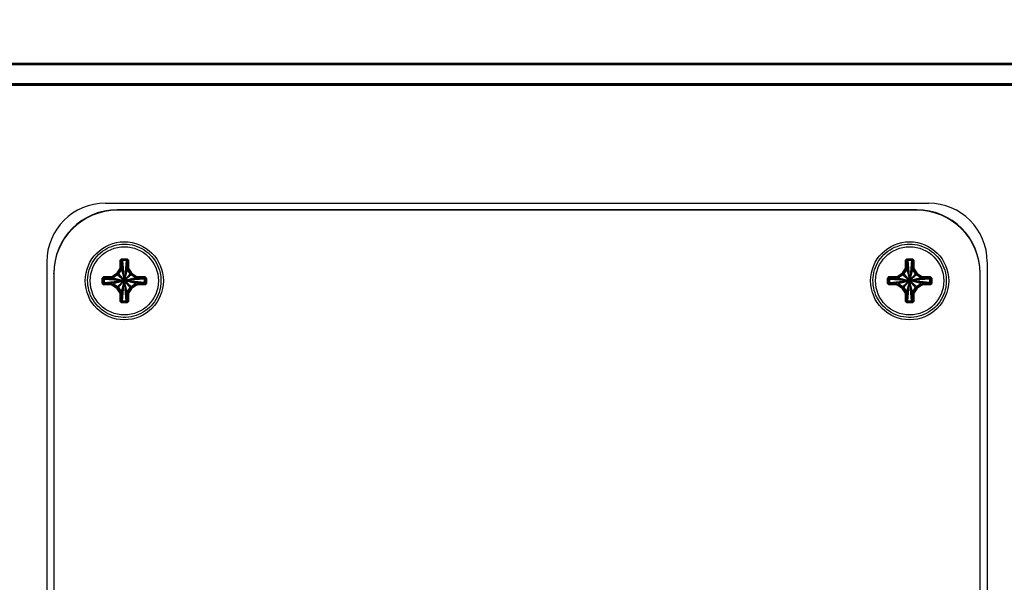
# Model space of a CAD drawing. Header units: inches. Extents: x 0.3 to 33.8, y 0.2 to 21.7.
# Tile 124 of 209: x 21.4 to 22.3, y 10.2 to 10.7. Entities that reach past the tile are written whole.
import ezdxf

# ---------------------------------------------------------------- set-up
doc = ezdxf.new("R2010")
doc.units = ezdxf.units.IN
doc.header["$MEASUREMENT"] = 0
doc.layers.add('BORDERS', color=7, linetype='Continuous')
doc.styles.add('SLDTEXTSTYLE0', font='TXT', dxfattribs={"width": 0.75})
doc.dimstyles.new('SLDDIMSTYLE0', dxfattribs={"dimtxt": 0.137795, "dimasz": 0.14, "dimexe": 0, "dimexo": 0.0625, "dimgap": 0.034449, "dimtad": 1, "dimdec": 3, "dimlfac": 5, "dimrnd": 1e-09, "dimzin": 12, "dimdsep": 46, "dimtxsty": 'SLDTEXTSTYLE0', "dimblk1": 'CLOSED', "dimblk2": 'CLOSED', "dimsah": 1, "dimcen": 0.09, "dimadec": 0, "dimazin": 3, "dimtfac": 1, "dimtdec": 3, "dimtofl": 0, "dimtmove": 0, "dimatfit": 3, "dimldrblk": 'CLOSED', "dimfxl": 0, "dimfrac": 2, "dimtolj": 1, "dimtzin": 12, "dimarcsym": 0})

# ---------------------------------------------------------------- blocks, each defined once
blk = doc.blocks.new('_Closed')
at = {"color": 0, "linetype": 'ByBlock', "lineweight": -2}
for p, q in [((-1, 0.166667), (0, 0)), ((-1, 0.166667), (-1, -0.166667)), ((0, 0), (-1, -0.166667)), ((0, 0), (-1, 0))]:
    blk.add_line(p, q, dxfattribs=at)
blk = doc.blocks.new('_D_14')
at = {"layer": 'BORDERS'}
for p, q in [((24.14414, 12.30188), (24.10215, 12.30188)), ((24.10215, 12.30188), (24.10215, 12.08313)), ((24.5514, 12.30188), (24.59338, 12.30188)), ((24.59338, 12.30188), (24.59338, 12.08313)), ((24.10215, 12.08313), (24.14414, 12.08313)), ((24.59338, 12.08313), (24.5514, 12.08313)), ((18.46353, 9.64151), (18.46353, 11.91633)), ((27.31498, 9.55759), (27.31498, 11.91633)), ((18.46353, 11.87696), (27.31498, 11.87696))]:
    blk.add_line(p, q, dxfattribs=at)
at = {"layer": 'BORDERS', "xscale": 0.14, "yscale": 0.14}
for p, rotation in [((18.46353, 11.87696, -0.1545), 180), ((27.31498, 11.87696, -0.1545), 360)]:
    blk.add_blockref('_Closed', p, dxfattribs=dict(at, rotation=rotation))
at = {"layer": 'BORDERS', "char_height": 0.137795, "attachment_point": 1, "style": 'SLDTEXTSTYLE0'}
for s, insert in [('1124', (24.14414, 12.26076)), ('44.257', (24.06777, 12.05459))]:
    blk.add_mtext(s, dxfattribs=dict(at, insert=insert))

msp = doc.modelspace()

# ---------------------------------------------------------------- linework, layer by layer
at = {"color": 7, "linetype": 'Continuous', "lineweight": 25}
for p, q in [((18.73353, 10.64898), (22.55853, 10.64898)), ((18.88353, 10.64761), (22.40853, 10.64761)), ((22.40753, 10.6476), (18.88453, 10.6476)), ((22.55853, 10.62977), (18.73353, 10.62977)), ((22.40853, 10.63114), (18.88353, 10.63114)), ((22.40753, 10.63115), (18.88453, 10.63115)), ((21.50853, 10.52977), (22.20853, 10.52977)), ((21.51853, 10.52374), (21.51853, 10.52419)), ((22.19853, 10.52419), (21.51853, 10.52419)), ((22.19853, 10.52374), (21.51853, 10.52374)), ((22.19853, 10.52374), (22.19853, 10.52419)), ((21.45853, 10.47977), (21.45853, 9.7798)), ((21.52217, 10.48248), (21.52098, 10.48129)), ((21.52098, 10.47521), (21.52098, 10.48129)), ((21.52157, 10.48129), (21.52217, 10.48189)), ((21.52157, 10.48129), (21.52157, 10.47521)), ((21.52249, 10.48047), (21.52157, 10.48129)), ((21.52217, 10.48248), (21.52688, 10.48248)), ((21.52217, 10.48189), (21.52217, 10.48248)), ((21.52688, 10.48189), (21.52217, 10.48189)), ((21.52217, 10.48189), (21.52309, 10.48107)), ((21.52309, 10.48107), (21.52249, 10.48047)), ((21.52249, 10.48047), (21.52249, 10.47503)), ((21.52249, 10.48047), (21.52447, 10.46439)), ((21.52597, 10.48107), (21.52309, 10.48107)), ((21.52309, 10.48107), (21.52449, 10.46439)), ((21.52597, 10.48107), (21.52456, 10.46439)), ((21.52656, 10.48047), (21.52458, 10.46439)), ((21.52597, 10.48107), (21.52688, 10.48189)), ((21.52656, 10.48047), (21.52597, 10.48107)), ((21.52748, 10.48129), (21.52656, 10.48047)), ((21.52656, 10.47503), (21.52656, 10.48047)), ((21.52808, 10.48129), (21.52688, 10.48248)), ((21.52688, 10.48248), (21.52688, 10.48189)), ((21.52688, 10.48189), (21.52748, 10.48129)), ((21.52748, 10.47521), (21.52748, 10.48129)), ((21.52808, 10.48129), (21.52808, 10.47521)), ((22.19017, 10.48248), (22.18898, 10.48129)), ((22.18898, 10.47521), (22.18898, 10.48129)), ((22.18957, 10.48129), (22.19017, 10.48189)), ((22.18957, 10.48129), (22.18957, 10.47521)), ((22.19049, 10.48047), (22.18957, 10.48129)), ((22.19017, 10.48248), (22.19488, 10.48248)), ((22.19017, 10.48189), (22.19017, 10.48248)), ((22.19488, 10.48189), (22.19017, 10.48189)), ((22.19017, 10.48189), (22.19109, 10.48107)), ((22.19109, 10.48107), (22.19049, 10.48047)), ((22.19049, 10.48047), (22.19049, 10.47503)), ((22.19049, 10.48047), (22.19247, 10.46439)), ((22.19397, 10.48107), (22.19109, 10.48107)), ((22.19109, 10.48107), (22.19249, 10.46439)), ((22.19397, 10.48107), (22.19256, 10.46439)), ((22.19456, 10.48047), (22.19258, 10.46439)), ((22.19397, 10.48107), (22.19488, 10.48189)), ((22.19456, 10.48047), (22.19397, 10.48107)), ((22.19548, 10.48129), (22.19456, 10.48047)), ((22.19456, 10.47503), (22.19456, 10.48047)), ((22.19608, 10.48129), (22.19488, 10.48248)), ((22.19488, 10.48248), (22.19488, 10.48189)), ((22.19488, 10.48189), (22.19548, 10.48129)), ((22.19548, 10.47521), (22.19548, 10.48129)), ((22.19608, 10.48129), (22.19608, 10.47521)), ((22.25853, 10.47977), (22.25853, 9.7798)), ((21.46453, 10.46974), (21.46453, 10.4702)), ((21.46453, 10.46974), (21.46453, 9.78977)), ((21.51436, 10.46767), (21.51771, 10.46985)), ((21.51803, 10.46936), (21.51469, 10.46717)), ((21.5187, 10.46879), (21.51803, 10.46936)), ((21.5184, 10.47055), (21.52059, 10.4739)), ((21.52109, 10.47358), (21.5189, 10.47023)), ((21.5189, 10.47023), (21.51957, 10.46966)), ((21.522, 10.4734), (21.51957, 10.46966)), ((21.51957, 10.46966), (21.52423, 10.46428)), ((21.522, 10.4734), (21.52109, 10.47358)), ((21.52157, 10.47521), (21.52249, 10.47503)), ((21.522, 10.4734), (21.52441, 10.46437)), ((21.52249, 10.47503), (21.52445, 10.46438)), ((21.52656, 10.47503), (21.52461, 10.46438)), ((21.52705, 10.4734), (21.52464, 10.46437)), ((21.52949, 10.46966), (21.52482, 10.46428)), ((21.52656, 10.47503), (21.52748, 10.47521)), ((21.52796, 10.47358), (21.52705, 10.4734)), ((21.52949, 10.46966), (21.52705, 10.4734)), ((21.53015, 10.47023), (21.52796, 10.47358)), ((21.52846, 10.4739), (21.53065, 10.47055)), ((21.52949, 10.46966), (21.53015, 10.47023)), ((21.53102, 10.46936), (21.53036, 10.46879)), ((21.53437, 10.46717), (21.53102, 10.46936)), ((21.53135, 10.46985), (21.53469, 10.46767)), ((22.18236, 10.46767), (22.18571, 10.46985)), ((22.18603, 10.46936), (22.18269, 10.46717)), ((22.1867, 10.46879), (22.18603, 10.46936)), ((22.1864, 10.47055), (22.18859, 10.4739)), ((22.18909, 10.47358), (22.1869, 10.47023)), ((22.1869, 10.47023), (22.18757, 10.46966)), ((22.19, 10.4734), (22.18757, 10.46966)), ((22.18757, 10.46966), (22.19223, 10.46428)), ((22.19, 10.4734), (22.18909, 10.47358)), ((22.18957, 10.47521), (22.19049, 10.47503)), ((22.19, 10.4734), (22.19241, 10.46437)), ((22.19049, 10.47503), (22.19245, 10.46438)), ((22.19456, 10.47503), (22.19261, 10.46438)), ((22.19505, 10.4734), (22.19264, 10.46437)), ((22.19749, 10.46966), (22.19282, 10.46428)), ((22.19456, 10.47503), (22.19548, 10.47521)), ((22.19596, 10.47358), (22.19505, 10.4734)), ((22.19749, 10.46966), (22.19505, 10.4734)), ((22.19815, 10.47023), (22.19596, 10.47358)), ((22.19646, 10.4739), (22.19865, 10.47055)), ((22.19749, 10.46966), (22.19815, 10.47023)), ((22.19902, 10.46936), (22.19836, 10.46879)), ((22.20237, 10.46717), (22.19902, 10.46936)), ((22.19935, 10.46985), (22.20269, 10.46767)), ((22.25253, 10.46974), (22.25253, 10.4702)), ((22.25253, 9.78977), (22.25253, 10.46974)), ((21.50697, 10.46728), (21.50578, 10.46609)), ((21.50578, 10.46138), (21.50578, 10.46609)), ((21.50578, 10.46138), (21.50697, 10.46018)), ((21.50637, 10.46609), (21.50697, 10.46669)), ((21.50637, 10.46609), (21.50637, 10.46138)), ((21.50729, 10.46527), (21.50637, 10.46609)), ((21.50637, 10.46138), (21.50729, 10.46239)), ((21.50697, 10.46079), (21.50637, 10.46138)), ((21.50697, 10.46728), (21.51305, 10.46728)), ((21.50697, 10.46669), (21.50697, 10.46728)), ((21.51305, 10.46669), (21.50697, 10.46669)), ((21.50697, 10.46669), (21.50789, 10.46587)), ((21.50789, 10.4618), (21.50697, 10.46079)), ((21.50697, 10.46079), (21.50697, 10.46018)), ((21.50697, 10.46079), (21.51305, 10.46079)), ((21.50789, 10.46587), (21.50729, 10.46527)), ((21.50729, 10.46527), (21.50729, 10.46239)), ((21.50729, 10.46527), (21.52407, 10.46397)), ((21.50729, 10.46239), (21.52407, 10.4639)), ((21.50729, 10.46239), (21.50789, 10.4618)), ((21.51332, 10.46587), (21.50789, 10.46587)), ((21.50789, 10.46587), (21.52408, 10.46399)), ((21.50789, 10.4618), (21.52408, 10.46388)), ((21.50789, 10.4618), (21.51332, 10.4618)), ((21.51305, 10.46669), (21.51305, 10.46728)), ((21.51332, 10.46587), (21.51305, 10.46669)), ((21.51305, 10.46079), (21.51332, 10.4618)), ((21.51305, 10.46079), (21.51305, 10.46018)), ((21.51332, 10.46587), (21.52408, 10.46401)), ((21.51332, 10.4618), (21.52408, 10.46385)), ((21.51469, 10.46717), (21.51496, 10.46636)), ((21.51496, 10.46131), (21.51469, 10.4603)), ((21.5187, 10.46879), (21.51496, 10.46636)), ((21.51496, 10.46636), (21.52409, 10.46405)), ((21.51496, 10.46131), (21.52409, 10.46382)), ((21.51496, 10.46131), (21.5187, 10.45887)), ((21.5187, 10.46879), (21.52418, 10.46423)), ((21.5187, 10.45887), (21.52418, 10.46364)), ((21.51957, 10.458), (21.52423, 10.46359)), ((21.522, 10.45426), (21.52441, 10.46349)), ((21.52445, 10.46349), (21.52249, 10.45263)), ((21.52249, 10.44719), (21.52447, 10.46348)), ((21.52309, 10.4466), (21.52449, 10.46348)), ((21.52597, 10.4466), (21.52456, 10.46348)), ((21.52656, 10.44719), (21.52458, 10.46348)), ((21.52656, 10.45263), (21.52461, 10.46349)), ((21.52705, 10.45426), (21.52464, 10.46349)), ((21.52949, 10.458), (21.52482, 10.46359)), ((21.53036, 10.46879), (21.52487, 10.46423)), ((21.53036, 10.45887), (21.52487, 10.46364)), ((21.5341, 10.46636), (21.52497, 10.46405)), ((21.53573, 10.46587), (21.52497, 10.46401)), ((21.53573, 10.4618), (21.52497, 10.46385)), ((21.5341, 10.46131), (21.52497, 10.46382)), ((21.54117, 10.46587), (21.52498, 10.46399)), ((21.54176, 10.46527), (21.52498, 10.46397)), ((21.54176, 10.46239), (21.52498, 10.4639)), ((21.54117, 10.4618), (21.52498, 10.46388)), ((21.5341, 10.46636), (21.53036, 10.46879)), ((21.53036, 10.45887), (21.5341, 10.46131)), ((21.5341, 10.46636), (21.53437, 10.46717)), ((21.53437, 10.4603), (21.5341, 10.46131)), ((21.536, 10.46669), (21.53573, 10.46587)), ((21.54117, 10.46587), (21.53573, 10.46587)), ((21.53573, 10.4618), (21.536, 10.46079)), ((21.53573, 10.4618), (21.54117, 10.4618)), ((21.536, 10.46728), (21.54208, 10.46728)), ((21.536, 10.46728), (21.536, 10.46669)), ((21.54208, 10.46669), (21.536, 10.46669)), ((21.536, 10.46018), (21.536, 10.46079)), ((21.536, 10.46079), (21.54208, 10.46079)), ((21.54117, 10.46587), (21.54208, 10.46669)), ((21.54176, 10.46527), (21.54117, 10.46587)), ((21.54117, 10.4618), (21.54176, 10.46239)), ((21.54208, 10.46079), (21.54117, 10.4618)), ((21.54268, 10.46609), (21.54176, 10.46527)), ((21.54176, 10.46239), (21.54176, 10.46527)), ((21.54176, 10.46239), (21.54268, 10.46138)), ((21.54328, 10.46609), (21.54208, 10.46728)), ((21.54208, 10.46728), (21.54208, 10.46669)), ((21.54208, 10.46669), (21.54268, 10.46609)), ((21.54208, 10.46018), (21.54328, 10.46138)), ((21.54268, 10.46138), (21.54208, 10.46079)), ((21.54208, 10.46018), (21.54208, 10.46079)), ((21.54268, 10.46138), (21.54268, 10.46609)), ((21.54328, 10.46609), (21.54328, 10.46138)), ((22.17497, 10.46728), (22.17378, 10.46609)), ((22.17378, 10.46138), (22.17378, 10.46609)), ((22.17378, 10.46138), (22.17497, 10.46018)), ((22.17437, 10.46609), (22.17497, 10.46669)), ((22.17437, 10.46609), (22.17437, 10.46138)), ((22.17529, 10.46527), (22.17437, 10.46609)), ((22.17437, 10.46138), (22.17529, 10.46239)), ((22.17497, 10.46079), (22.17437, 10.46138)), ((22.17497, 10.46728), (22.18105, 10.46728)), ((22.17497, 10.46669), (22.17497, 10.46728)), ((22.18105, 10.46669), (22.17497, 10.46669)), ((22.17497, 10.46669), (22.17589, 10.46587)), ((22.17589, 10.4618), (22.17497, 10.46079)), ((22.17497, 10.46079), (22.17497, 10.46018)), ((22.17497, 10.46079), (22.18105, 10.46079)), ((22.17589, 10.46587), (22.17529, 10.46527)), ((22.17529, 10.46527), (22.17529, 10.46239)), ((22.17529, 10.46527), (22.19207, 10.46397)), ((22.17529, 10.46239), (22.19207, 10.4639)), ((22.17529, 10.46239), (22.17589, 10.4618)), ((22.18132, 10.46587), (22.17589, 10.46587)), ((22.17589, 10.46587), (22.19208, 10.46399)), ((22.17589, 10.4618), (22.19208, 10.46388)), ((22.17589, 10.4618), (22.18132, 10.4618)), ((22.18105, 10.46669), (22.18105, 10.46728)), ((22.18132, 10.46587), (22.18105, 10.46669)), ((22.18105, 10.46079), (22.18132, 10.4618)), ((22.18105, 10.46079), (22.18105, 10.46018)), ((22.18132, 10.46587), (22.19208, 10.46401)), ((22.18132, 10.4618), (22.19208, 10.46385)), ((22.18269, 10.46717), (22.18296, 10.46636)), ((22.18296, 10.46131), (22.18269, 10.4603)), ((22.1867, 10.46879), (22.18296, 10.46636)), ((22.18296, 10.46636), (22.19209, 10.46405)), ((22.18296, 10.46131), (22.19209, 10.46382)), ((22.18296, 10.46131), (22.1867, 10.45887)), ((22.1867, 10.46879), (22.19218, 10.46423)), ((22.1867, 10.45887), (22.19218, 10.46364)), ((22.18757, 10.458), (22.19223, 10.46359)), ((22.19, 10.45426), (22.19241, 10.46349)), ((22.19245, 10.46349), (22.19049, 10.45263)), ((22.19049, 10.44719), (22.19247, 10.46348)), ((22.19109, 10.4466), (22.19249, 10.46348)), ((22.19397, 10.4466), (22.19256, 10.46348)), ((22.19456, 10.44719), (22.19258, 10.46348)), ((22.19456, 10.45263), (22.19261, 10.46349)), ((22.19505, 10.45426), (22.19264, 10.46349)), ((22.19749, 10.458), (22.19282, 10.46359)), ((22.19836, 10.46879), (22.19287, 10.46423)), ((22.19836, 10.45887), (22.19287, 10.46364)), ((22.2021, 10.46636), (22.19297, 10.46405)), ((22.20373, 10.46587), (22.19297, 10.46401)), ((22.20373, 10.4618), (22.19297, 10.46385)), ((22.2021, 10.46131), (22.19297, 10.46382)), ((22.20917, 10.46587), (22.19298, 10.46399)), ((22.20976, 10.46527), (22.19298, 10.46397)), ((22.20976, 10.46239), (22.19298, 10.4639)), ((22.20917, 10.4618), (22.19298, 10.46388)), ((22.2021, 10.46636), (22.19836, 10.46879)), ((22.19836, 10.45887), (22.2021, 10.46131)), ((22.2021, 10.46636), (22.20237, 10.46717)), ((22.20237, 10.4603), (22.2021, 10.46131)), ((22.204, 10.46669), (22.20373, 10.46587)), ((22.20917, 10.46587), (22.20373, 10.46587)), ((22.20373, 10.4618), (22.204, 10.46079)), ((22.20373, 10.4618), (22.20917, 10.4618)), ((22.204, 10.46728), (22.21008, 10.46728)), ((22.204, 10.46728), (22.204, 10.46669)), ((22.21008, 10.46669), (22.204, 10.46669)), ((22.204, 10.46018), (22.204, 10.46079)), ((22.204, 10.46079), (22.21008, 10.46079)), ((22.20917, 10.46587), (22.21008, 10.46669)), ((22.20976, 10.46527), (22.20917, 10.46587)), ((22.20917, 10.4618), (22.20976, 10.46239)), ((22.21008, 10.46079), (22.20917, 10.4618)), ((22.21068, 10.46609), (22.20976, 10.46527)), ((22.20976, 10.46239), (22.20976, 10.46527)), ((22.20976, 10.46239), (22.21068, 10.46138)), ((22.21128, 10.46609), (22.21008, 10.46728)), ((22.21008, 10.46728), (22.21008, 10.46669)), ((22.21008, 10.46669), (22.21068, 10.46609)), ((22.21008, 10.46018), (22.21128, 10.46138)), ((22.21068, 10.46138), (22.21008, 10.46079)), ((22.21008, 10.46018), (22.21008, 10.46079)), ((22.21068, 10.46138), (22.21068, 10.46609)), ((22.21128, 10.46609), (22.21128, 10.46138)), ((21.51305, 10.46018), (21.50697, 10.46018)), ((21.51771, 10.45761), (21.51436, 10.45979)), ((21.51469, 10.4603), (21.51803, 10.45812)), ((21.51803, 10.45812), (21.5187, 10.45887)), ((21.52059, 10.45356), (21.5184, 10.45691)), ((21.51957, 10.458), (21.5189, 10.45725)), ((21.5189, 10.45725), (21.52109, 10.4539)), ((21.51957, 10.458), (21.522, 10.45426)), ((21.52098, 10.44618), (21.52098, 10.45226)), ((21.52109, 10.4539), (21.522, 10.45426)), ((21.52249, 10.45263), (21.52157, 10.45226)), ((21.52157, 10.45226), (21.52157, 10.44618)), ((21.52249, 10.45263), (21.52249, 10.44719)), ((21.52748, 10.45226), (21.52656, 10.45263)), ((21.52656, 10.44719), (21.52656, 10.45263)), ((21.52705, 10.45426), (21.52949, 10.458)), ((21.52705, 10.45426), (21.52796, 10.4539)), ((21.52748, 10.44618), (21.52748, 10.45226)), ((21.52796, 10.4539), (21.53015, 10.45725)), ((21.52808, 10.45226), (21.52808, 10.44618)), ((21.53065, 10.45691), (21.52846, 10.45356)), ((21.53015, 10.45725), (21.52949, 10.458)), ((21.53036, 10.45887), (21.53102, 10.45812)), ((21.53102, 10.45812), (21.53437, 10.4603)), ((21.53469, 10.45979), (21.53135, 10.45761)), ((21.54208, 10.46018), (21.536, 10.46018)), ((22.18105, 10.46018), (22.17497, 10.46018)), ((22.18571, 10.45761), (22.18236, 10.45979)), ((22.18269, 10.4603), (22.18603, 10.45812)), ((22.18603, 10.45812), (22.1867, 10.45887)), ((22.18859, 10.45356), (22.1864, 10.45691)), ((22.18757, 10.458), (22.1869, 10.45725)), ((22.1869, 10.45725), (22.18909, 10.4539)), ((22.18757, 10.458), (22.19, 10.45426)), ((22.18898, 10.44618), (22.18898, 10.45226)), ((22.18909, 10.4539), (22.19, 10.45426)), ((22.19049, 10.45263), (22.18957, 10.45226)), ((22.18957, 10.45226), (22.18957, 10.44618)), ((22.19049, 10.45263), (22.19049, 10.44719)), ((22.19548, 10.45226), (22.19456, 10.45263)), ((22.19456, 10.44719), (22.19456, 10.45263)), ((22.19505, 10.45426), (22.19749, 10.458)), ((22.19505, 10.45426), (22.19596, 10.4539)), ((22.19548, 10.44618), (22.19548, 10.45226)), ((22.19596, 10.4539), (22.19815, 10.45725)), ((22.19608, 10.45226), (22.19608, 10.44618)), ((22.19865, 10.45691), (22.19646, 10.45356)), ((22.19815, 10.45725), (22.19749, 10.458)), ((22.19836, 10.45887), (22.19902, 10.45812)), ((22.19902, 10.45812), (22.20237, 10.4603)), ((22.20269, 10.45979), (22.19935, 10.45761)), ((22.21008, 10.46018), (22.204, 10.46018)), ((21.52098, 10.44618), (21.52217, 10.44498)), ((21.52157, 10.44618), (21.52249, 10.44719)), ((21.52217, 10.44559), (21.52157, 10.44618)), ((21.52309, 10.4466), (21.52217, 10.44559)), ((21.52217, 10.44559), (21.52217, 10.44498)), ((21.52217, 10.44559), (21.52688, 10.44559)), ((21.52688, 10.44498), (21.52217, 10.44498)), ((21.52249, 10.44719), (21.52309, 10.4466)), ((21.52309, 10.4466), (21.52597, 10.4466)), ((21.52597, 10.4466), (21.52656, 10.44719)), ((21.52688, 10.44559), (21.52597, 10.4466)), ((21.52656, 10.44719), (21.52748, 10.44618)), ((21.52688, 10.44498), (21.52808, 10.44618)), ((21.52748, 10.44618), (21.52688, 10.44559)), ((21.52688, 10.44498), (21.52688, 10.44559)), ((22.18898, 10.44618), (22.19017, 10.44498)), ((22.18957, 10.44618), (22.19049, 10.44719)), ((22.19017, 10.44559), (22.18957, 10.44618)), ((22.19109, 10.4466), (22.19017, 10.44559)), ((22.19017, 10.44559), (22.19017, 10.44498)), ((22.19017, 10.44559), (22.19488, 10.44559)), ((22.19488, 10.44498), (22.19017, 10.44498)), ((22.19049, 10.44719), (22.19109, 10.4466)), ((22.19109, 10.4466), (22.19397, 10.4466)), ((22.19397, 10.4466), (22.19456, 10.44719)), ((22.19488, 10.44559), (22.19397, 10.4466)), ((22.19456, 10.44719), (22.19548, 10.44618)), ((22.19488, 10.44498), (22.19608, 10.44618)), ((22.19548, 10.44618), (22.19488, 10.44559)), ((22.19488, 10.44498), (22.19488, 10.44559))]:
    msp.add_line(p, q, dxfattribs=at)
for centre, radius in [((21.52453, 10.46374), 0.0332), ((22.19253, 10.46374), 0.0332), ((21.52453, 10.46373), 0.02902), ((22.19253, 10.46373), 0.02902)]:
    msp.add_circle(centre, radius, dxfattribs=at)
for centre, radius, start, end in [((21.50853, 10.47977), 0.05, 89.9988, 179.9988), ((22.20853, 10.47977), 0.05, 0.0012, 90.0012), ((21.51853, 10.47019), 0.054, 89.9988, 179.9988), ((21.51853, 10.46974), 0.054, 89.9988, 179.9988), ((22.19853, 10.47019), 0.054, 0.0012, 90.0012), ((22.19853, 10.46974), 0.054, 0.0012, 90.0012), ((21.52111, 10.50113), 0.01984, 269.61726, 271.34325), ((21.52794, 10.50113), 0.01984, 268.65675, 270.38274), ((22.18911, 10.50113), 0.01984, 269.61726, 271.34325), ((22.19594, 10.50113), 0.01984, 268.65675, 270.38274), ((21.54745, 10.48909), 0.03542, 212.89666, 213.85666), ((21.53125, 10.49), 0.02331, 236.56252, 238.02524), ((21.53343, 10.49335), 0.02331, 236.56252, 238.02524), ((21.52111, 10.49505), 0.01984, 269.61726, 271.34325), ((21.52794, 10.49505), 0.01984, 268.65675, 270.38274), ((21.51562, 10.49335), 0.02331, 301.97476, 303.43748), ((21.51781, 10.49), 0.02331, 301.97476, 303.43748), ((21.5016, 10.48909), 0.03542, 326.14334, 327.10334), ((22.21545, 10.48909), 0.03542, 212.89666, 213.85666), ((22.19925, 10.49), 0.02331, 236.56252, 238.02524), ((22.20143, 10.49335), 0.02331, 236.56252, 238.02524), ((22.18911, 10.49505), 0.01984, 269.61726, 271.34325), ((22.19594, 10.49505), 0.01984, 268.65675, 270.38274), ((22.18362, 10.49335), 0.02331, 301.97476, 303.43748), ((22.18581, 10.49), 0.02331, 301.97476, 303.43748), ((22.1696, 10.48909), 0.03542, 326.14334, 327.10334), ((21.50591, 10.48593), 0.01984, 269.61726, 271.34325), ((21.50591, 10.48122), 0.01984, 269.61726, 271.34325), ((21.5441, 10.48691), 0.03542, 212.89666, 213.85666), ((21.52453, 10.46393), 0.000455, 173.01836, 175.22481), ((21.52453, 10.46393), 0.000455, 184.77519, 186.98164), ((21.52453, 10.46393), 0.000455, 165.2302, 169.69059), ((21.52453, 10.46393), 0.000455, 190.30941, 194.7698), ((21.52453, 10.46393), 0.000455, 130.38635, 139.61126), ((21.52453, 10.46393), 0.000455, 220.38874, 229.61365), ((21.52453, 10.46393), 0.000455, 100.30857, 104.76861), ((21.52453, 10.46393), 0.000455, 255.23139, 259.69143), ((21.52453, 10.46393), 0.000455, 94.77479, 96.98106), ((21.52453, 10.46393), 0.000455, 263.01894, 265.22521), ((21.52453, 10.46393), 0.000455, 83.01894, 85.22521), ((21.52453, 10.46393), 0.000455, 274.77479, 276.98106), ((21.52453, 10.46393), 0.000455, 75.23139, 79.69143), ((21.52453, 10.46393), 0.000455, 280.30857, 284.76861), ((21.52453, 10.46393), 0.000455, 40.38874, 49.61365), ((21.52453, 10.46393), 0.000455, 310.38635, 319.61126), ((21.52453, 10.46393), 0.000455, 10.30941, 14.7698), ((21.52453, 10.46393), 0.000455, 345.2302, 349.69059), ((21.52453, 10.46393), 0.000455, 4.77519, 6.98164), ((21.52453, 10.46393), 0.000455, 353.01836, 355.22481), ((21.50495, 10.48691), 0.03542, 326.14334, 327.10334), ((21.54314, 10.48593), 0.01984, 268.65675, 270.38274), ((21.54314, 10.48122), 0.01984, 268.65675, 270.38274), ((22.17391, 10.48593), 0.01984, 269.61726, 271.34325), ((22.17391, 10.48122), 0.01984, 269.61726, 271.34325), ((22.2121, 10.48691), 0.03542, 212.89666, 213.85666), ((22.19253, 10.46393), 0.000455, 173.01836, 175.22481), ((22.19253, 10.46393), 0.000455, 184.77519, 186.98164), ((22.19253, 10.46393), 0.000455, 165.2302, 169.69059), ((22.19253, 10.46393), 0.000455, 190.30941, 194.7698), ((22.19253, 10.46393), 0.000455, 130.38635, 139.61126), ((22.19253, 10.46393), 0.000455, 220.38874, 229.61365), ((22.19253, 10.46393), 0.000455, 100.30857, 104.76861), ((22.19253, 10.46393), 0.000455, 255.23139, 259.69143), ((22.19253, 10.46393), 0.000455, 94.77479, 96.98106), ((22.19253, 10.46393), 0.000455, 263.01894, 265.22521), ((22.19253, 10.46393), 0.000455, 83.01894, 85.22521), ((22.19253, 10.46393), 0.000455, 274.77479, 276.98106), ((22.19253, 10.46393), 0.000455, 75.23139, 79.69143), ((22.19253, 10.46393), 0.000455, 280.30857, 284.76861), ((22.19253, 10.46393), 0.000455, 40.38874, 49.61365), ((22.19253, 10.46393), 0.000455, 310.38635, 319.61126), ((22.19253, 10.46393), 0.000455, 10.30941, 14.7698), ((22.19253, 10.46393), 0.000455, 345.2302, 349.69059), ((22.19253, 10.46393), 0.000455, 4.77519, 6.98164), ((22.19253, 10.46393), 0.000455, 353.01836, 355.22481), ((22.17295, 10.48691), 0.03542, 326.14334, 327.10334), ((22.21114, 10.48593), 0.01984, 268.65675, 270.38274), ((22.21114, 10.48122), 0.01984, 268.65675, 270.38274), ((21.48325, 10.48024), 0.03722, 326.68485, 327.61135), ((21.4866, 10.47805), 0.03722, 326.68485, 327.61135), ((21.50537, 10.47715), 0.02407, 302.79608, 304.2253), ((21.50755, 10.4738), 0.02407, 302.79608, 304.2253), ((21.52111, 10.4721), 0.01984, 269.61726, 271.34325), ((21.52794, 10.4721), 0.01984, 268.65675, 270.38274), ((21.5415, 10.4738), 0.02407, 235.7747, 237.20392), ((21.54369, 10.47715), 0.02407, 235.7747, 237.20392), ((21.56245, 10.47805), 0.03722, 212.38865, 213.31515), ((21.5658, 10.48024), 0.03722, 212.38865, 213.31515), ((22.15125, 10.48024), 0.03722, 326.68485, 327.61135), ((22.1546, 10.47805), 0.03722, 326.68485, 327.61135), ((22.17337, 10.47715), 0.02407, 302.79608, 304.2253), ((22.17555, 10.4738), 0.02407, 302.79608, 304.2253), ((22.18911, 10.4721), 0.01984, 269.61726, 271.34325), ((22.19594, 10.4721), 0.01984, 268.65675, 270.38274), ((22.2095, 10.4738), 0.02407, 235.7747, 237.20392), ((22.21169, 10.47715), 0.02407, 235.7747, 237.20392), ((22.23045, 10.47805), 0.03722, 212.38865, 213.31515), ((22.2338, 10.48024), 0.03722, 212.38865, 213.31515), ((21.52111, 10.46602), 0.01984, 269.61726, 271.34325), ((21.52794, 10.46602), 0.01984, 268.65675, 270.38274), ((22.18911, 10.46602), 0.01984, 269.61726, 271.34325), ((22.19594, 10.46602), 0.01984, 268.65675, 270.38274)]:
    msp.add_arc(centre, radius, start, end, dxfattribs=at)
for centre, major_axis, ratio, start_param, end_param in [((21.51639, 10.47187), (0.00171, -0.00169), 0.996027, 6.071235, 6.484626), ((21.51639, 10.47188), (-0.0021, 0.00216), 0.997494, 2.949459, 3.36285), ((21.51705, 10.47131), (0.00214, -0.00212), 0.996027, 6.071235, 6.484626), ((21.51857, 10.47521), (0.00231, -0.00068), 0.995826, 5.992633, 6.568273), ((21.51857, 10.47522), (0.00286, -0.00093), 0.997423, 6.021758, 6.597398), ((21.51948, 10.47504), (0.00289, -0.00085), 0.995826, 5.992633, 6.568273), ((21.52958, 10.47504), (0.00289, 0.00085), 0.995826, 2.856505, 3.432145), ((21.53049, 10.47522), (0.00286, 0.00093), 0.997423, 2.82738, 3.40302), ((21.53049, 10.47521), (0.00231, 0.00068), 0.995826, 2.856505, 3.432145), ((21.53201, 10.47131), (0.00214, 0.00212), 0.996027, 2.940152, 3.353543), ((21.53266, 10.47188), (0.0021, 0.00216), 0.997494, 2.920336, 3.333726), ((21.53266, 10.47187), (0.00171, 0.00169), 0.996027, 2.940152, 3.353543), ((22.18439, 10.47187), (0.00171, -0.00169), 0.996027, 6.071235, 6.484626), ((22.18439, 10.47188), (-0.0021, 0.00216), 0.997494, 2.949459, 3.36285), ((22.18505, 10.47131), (0.00214, -0.00212), 0.996027, 6.071235, 6.484626), ((22.18657, 10.47521), (0.00231, -0.00068), 0.995826, 5.992633, 6.568273), ((22.18657, 10.47522), (0.00286, -0.00093), 0.997423, 6.021758, 6.597398), ((22.18748, 10.47504), (0.00289, -0.00085), 0.995826, 5.992633, 6.568273), ((22.19758, 10.47504), (0.00289, 0.00085), 0.995826, 2.856505, 3.432145), ((22.19849, 10.47522), (0.00286, 0.00093), 0.997423, 2.82738, 3.40302), ((22.19849, 10.47521), (0.00231, 0.00068), 0.995826, 2.856505, 3.432145), ((22.20001, 10.47131), (0.00214, 0.00212), 0.996027, 2.940152, 3.353543), ((22.20066, 10.47188), (0.0021, 0.00216), 0.997494, 2.920336, 3.333726), ((22.20066, 10.47187), (0.00171, 0.00169), 0.996027, 2.940152, 3.353543), ((21.51305, 10.46969), (-0.00069, 0.00231), 0.995895, 2.850994, 3.426634), ((21.51305, 10.4697), (-0.00084, 0.00289), 0.997385, 2.858433, 3.434073), ((21.51305, 10.45778), (0.0009, 0.00287), 0.997701, 6.010605, 6.586245), ((21.51332, 10.46888), (-0.00087, 0.00289), 0.995895, 2.850994, 3.426634), ((21.51332, 10.45878), (0.00087, 0.00289), 0.995895, 5.998144, 6.573784), ((21.53574, 10.46888), (0.00087, 0.00289), 0.995895, 2.856551, 3.432191), ((21.53574, 10.45878), (-0.00087, 0.00289), 0.995895, 5.992587, 6.568227), ((21.53601, 10.4697), (0.00084, 0.00289), 0.997385, 2.849112, 3.424752), ((21.53601, 10.45778), (-0.0009, 0.00287), 0.997701, 5.980126, 6.555765), ((21.53601, 10.46969), (0.00069, 0.00231), 0.995895, 2.856551, 3.432191), ((22.18105, 10.46969), (-0.00069, 0.00231), 0.995895, 2.850994, 3.426634), ((22.18105, 10.4697), (-0.00084, 0.00289), 0.997385, 2.858433, 3.434073), ((22.18105, 10.45778), (0.0009, 0.00287), 0.997701, 6.010605, 6.586245), ((22.18132, 10.46888), (-0.00087, 0.00289), 0.995895, 2.850994, 3.426634), ((22.18132, 10.45878), (0.00087, 0.00289), 0.995895, 5.998144, 6.573784), ((22.20374, 10.46888), (0.00087, 0.00289), 0.995895, 2.856551, 3.432191), ((22.20374, 10.45878), (-0.00087, 0.00289), 0.995895, 5.992587, 6.568227), ((22.20401, 10.4697), (0.00084, 0.00289), 0.997385, 2.849112, 3.424752), ((22.20401, 10.45778), (-0.0009, 0.00287), 0.997701, 5.980126, 6.555765), ((22.20401, 10.46969), (0.00069, 0.00231), 0.995895, 2.856551, 3.432191), ((21.51305, 10.45777), (0.00069, 0.00231), 0.995895, 5.998144, 6.573784), ((21.51639, 10.45559), (0.00171, 0.00169), 0.996027, 6.081745, 6.495135), ((21.51639, 10.4556), (0.0022, 0.00205), 0.997719, 6.110839, 6.524229), ((21.51705, 10.45635), (0.00214, 0.00212), 0.996027, 6.081745, 6.495135), ((21.51857, 10.45225), (0.00231, 0.00068), 0.995826, 5.998097, 6.573737), ((21.51857, 10.45226), (0.00291, 0.00075), 0.997514, 6.031935, 6.607575), ((21.51948, 10.45262), (0.00289, 0.00085), 0.995826, 5.998097, 6.573737), ((21.52958, 10.45262), (0.00289, -0.00085), 0.995826, 2.851041, 3.426681), ((21.53049, 10.45226), (0.00291, -0.00075), 0.997514, 2.817203, 3.392843), ((21.53049, 10.45225), (0.00231, -0.00068), 0.995826, 2.851041, 3.426681), ((21.53201, 10.45635), (0.00214, -0.00212), 0.996027, 2.929643, 3.343033), ((21.53266, 10.4556), (0.0022, -0.00205), 0.997719, 2.900549, 3.313939), ((21.53266, 10.45559), (0.00171, -0.00169), 0.996027, 2.929643, 3.343033), ((21.53601, 10.45777), (-0.00069, 0.00231), 0.995895, 5.992587, 6.568227), ((22.18105, 10.45777), (0.00069, 0.00231), 0.995895, 5.998144, 6.573784), ((22.18439, 10.45559), (0.00171, 0.00169), 0.996027, 6.081745, 6.495135), ((22.18439, 10.4556), (0.0022, 0.00205), 0.997719, 6.110839, 6.524229), ((22.18505, 10.45635), (0.00214, 0.00212), 0.996027, 6.081745, 6.495135), ((22.18657, 10.45225), (0.00231, 0.00068), 0.995826, 5.998097, 6.573737), ((22.18657, 10.45226), (0.00291, 0.00075), 0.997514, 6.031935, 6.607575), ((22.18748, 10.45262), (0.00289, 0.00085), 0.995826, 5.998097, 6.573737), ((22.19758, 10.45262), (0.00289, -0.00085), 0.995826, 2.851041, 3.426681), ((22.19849, 10.45226), (0.00291, -0.00075), 0.997514, 2.817203, 3.392843), ((22.19849, 10.45225), (0.00231, -0.00068), 0.995826, 2.851041, 3.426681), ((22.20001, 10.45635), (0.00214, -0.00212), 0.996027, 2.929643, 3.343033), ((22.20066, 10.4556), (0.0022, -0.00205), 0.997719, 2.900549, 3.313939), ((22.20066, 10.45559), (0.00171, -0.00169), 0.996027, 2.929643, 3.343033), ((22.20401, 10.45777), (-0.00069, 0.00231), 0.995895, 5.992587, 6.568227)]:
    msp.add_ellipse(centre, major_axis=major_axis, ratio=ratio, start_param=start_param, end_param=end_param, dxfattribs=at)
for points, knots in [([(21.55573, 10.46375), (21.55565, 10.46533), (21.55545, 10.46985), (21.55318, 10.47708), (21.54834, 10.48456), (21.54157, 10.49038), (21.53345, 10.49409), (21.52461, 10.49537), (21.51577, 10.49414), (21.50763, 10.49048), (21.50083, 10.48469), (21.49592, 10.47723), (21.4933, 10.4687), (21.49316, 10.45977), (21.49552, 10.45116), (21.5002, 10.44356), (21.50681, 10.43756), (21.51484, 10.43365), (21.52364, 10.43215), (21.53251, 10.43316), (21.54074, 10.43661), (21.54769, 10.44222), (21.55275, 10.44955), (21.55536, 10.45702), (21.55562, 10.46185), (21.55573, 10.46375)], [0, 0, 0, 0, 0.024287, 0.069262, 0.114343, 0.159425, 0.204507, 0.249589, 0.294671, 0.339753, 0.384835, 0.429917, 0.474998, 0.52008, 0.565162, 0.610244, 0.655326, 0.700407, 0.745489, 0.790571, 0.835653, 0.880735, 0.925817, 0.970899, 1, 1, 1, 1]), ([(22.22373, 10.46375), (22.22365, 10.46533), (22.22345, 10.46985), (22.22118, 10.47708), (22.21634, 10.48456), (22.20957, 10.49038), (22.20145, 10.49409), (22.19261, 10.49537), (22.18377, 10.49414), (22.17563, 10.49048), (22.16883, 10.48469), (22.16392, 10.47723), (22.1613, 10.4687), (22.16116, 10.45977), (22.16352, 10.45116), (22.1682, 10.44356), (22.17481, 10.43756), (22.18284, 10.43365), (22.19164, 10.43215), (22.20051, 10.43316), (22.20874, 10.43661), (22.21569, 10.44222), (22.22075, 10.44955), (22.22336, 10.45702), (22.22362, 10.46185), (22.22373, 10.46375)], [0, 0, 0, 0, 0.0242868, 0.0692621, 0.1143431, 0.1594249, 0.2045068, 0.2495887, 0.2946706, 0.3397526, 0.3848346, 0.4299165, 0.4749984, 0.5200802, 0.565162, 0.6102437, 0.6553255, 0.7004074, 0.7454893, 0.7905712, 0.8356532, 0.8807352, 0.9258171, 0.970899, 1, 1, 1, 1]), ([(21.52738, 10.46274), (21.52556, 10.46301), (21.52208, 10.46353), (21.51922, 10.46381), (21.51785, 10.46394)], [0, 0, 0, 0, 0.522959, 1, 1, 1, 1]), ([(21.52407, 10.46397), (21.52407, 10.46396), (21.52407, 10.46393), (21.52407, 10.46391), (21.52407, 10.4639)], [0, 0, 0, 0, 0.56, 1, 1, 1, 1]), ([(21.52408, 10.46401), (21.52408, 10.46401), (21.52408, 10.464), (21.52408, 10.46399), (21.52408, 10.46399)], [0, 0, 0, 0, 0.56, 1, 1, 1, 1]), ([(21.52408, 10.46388), (21.52408, 10.46387), (21.52408, 10.46386), (21.52408, 10.46386), (21.52408, 10.46385)], [0, 0, 0, 0, 0.56, 1, 1, 1, 1]), ([(21.52447, 10.46439), (21.52447, 10.46438), (21.52446, 10.46438), (21.52445, 10.46438), (21.52445, 10.46438)], [0, 0, 0, 0, 0.56, 1, 1, 1, 1]), ([(21.52445, 10.46349), (21.52445, 10.46349), (21.52446, 10.46348), (21.52447, 10.46348), (21.52447, 10.46348)], [0, 0, 0, 0, 0.56, 1, 1, 1, 1]), ([(21.52456, 10.46439), (21.52455, 10.46439), (21.52453, 10.46439), (21.5245, 10.46439), (21.52449, 10.46439)], [0, 0, 0, 0, 0.56, 1, 1, 1, 1]), ([(21.52449, 10.46348), (21.5245, 10.46348), (21.52453, 10.46348), (21.52455, 10.46348), (21.52456, 10.46348)], [0, 0, 0, 0, 0.56, 1, 1, 1, 1]), ([(21.52461, 10.46438), (21.5246, 10.46438), (21.52459, 10.46438), (21.52459, 10.46438), (21.52458, 10.46439)], [0, 0, 0, 0, 0.56, 1, 1, 1, 1]), ([(21.52458, 10.46348), (21.52459, 10.46348), (21.5246, 10.46348), (21.5246, 10.46349), (21.52461, 10.46349)], [0, 0, 0, 0, 0.56, 1, 1, 1, 1]), ([(21.52498, 10.46399), (21.52498, 10.46399), (21.52498, 10.464), (21.52497, 10.46401), (21.52497, 10.46401)], [0, 0, 0, 0, 0.56, 1, 1, 1, 1]), ([(21.52497, 10.46385), (21.52498, 10.46386), (21.52498, 10.46387), (21.52498, 10.46387), (21.52498, 10.46388)], [0, 0, 0, 0, 0.56, 1, 1, 1, 1]), ([(21.52498, 10.4639), (21.52498, 10.46391), (21.52498, 10.46394), (21.52498, 10.46396), (21.52498, 10.46397)], [0, 0, 0, 0, 0.56, 1, 1, 1, 1]), ([(22.19207, 10.46397), (22.19207, 10.46396), (22.19207, 10.46393), (22.19207, 10.46391), (22.19207, 10.4639)], [0, 0, 0, 0, 0.56, 1, 1, 1, 1]), ([(22.19208, 10.46401), (22.19208, 10.46401), (22.19208, 10.464), (22.19208, 10.46399), (22.19208, 10.46399)], [0, 0, 0, 0, 0.56, 1, 1, 1, 1]), ([(22.19208, 10.46388), (22.19208, 10.46387), (22.19208, 10.46386), (22.19208, 10.46386), (22.19208, 10.46385)], [0, 0, 0, 0, 0.56, 1, 1, 1, 1]), ([(22.19247, 10.46439), (22.19247, 10.46438), (22.19246, 10.46438), (22.19245, 10.46438), (22.19245, 10.46438)], [0, 0, 0, 0, 0.56, 1, 1, 1, 1]), ([(22.19245, 10.46349), (22.19245, 10.46349), (22.19246, 10.46348), (22.19247, 10.46348), (22.19247, 10.46348)], [0, 0, 0, 0, 0.56, 1, 1, 1, 1]), ([(22.19256, 10.46439), (22.19255, 10.46439), (22.19253, 10.46439), (22.1925, 10.46439), (22.19249, 10.46439)], [0, 0, 0, 0, 0.56, 1, 1, 1, 1]), ([(22.19249, 10.46348), (22.1925, 10.46348), (22.19253, 10.46348), (22.19255, 10.46348), (22.19256, 10.46348)], [0, 0, 0, 0, 0.56, 1, 1, 1, 1]), ([(22.19261, 10.46438), (22.1926, 10.46438), (22.19259, 10.46438), (22.19259, 10.46438), (22.19258, 10.46439)], [0, 0, 0, 0, 0.56, 1, 1, 1, 1]), ([(22.19258, 10.46348), (22.19259, 10.46348), (22.1926, 10.46348), (22.1926, 10.46349), (22.19261, 10.46349)], [0, 0, 0, 0, 0.56, 1, 1, 1, 1]), ([(22.19298, 10.46399), (22.19298, 10.46399), (22.19298, 10.464), (22.19297, 10.46401), (22.19297, 10.46401)], [0, 0, 0, 0, 0.56, 1, 1, 1, 1]), ([(22.19297, 10.46385), (22.19298, 10.46386), (22.19298, 10.46387), (22.19298, 10.46387), (22.19298, 10.46388)], [0, 0, 0, 0, 0.56, 1, 1, 1, 1]), ([(22.19298, 10.4639), (22.19298, 10.46391), (22.19298, 10.46394), (22.19298, 10.46396), (22.19298, 10.46397)], [0, 0, 0, 0, 0.56, 1, 1, 1, 1])]:
    msp.add_open_spline(points, degree=3, knots=knots, dxfattribs=at)
for points in [[(21.52418, 10.46423), (21.52416, 10.4642), (21.52412, 10.46415), (21.5241, 10.46408), (21.52409, 10.46405)], [(21.52409, 10.46382), (21.5241, 10.46379), (21.52412, 10.46372), (21.52416, 10.46367), (21.52418, 10.46364)], [(21.52441, 10.46437), (21.52438, 10.46436), (21.52431, 10.46434), (21.52426, 10.4643), (21.52423, 10.46428)], [(21.52423, 10.46359), (21.52426, 10.46357), (21.52431, 10.46353), (21.52438, 10.4635), (21.52441, 10.46349)], [(21.52482, 10.46428), (21.52479, 10.4643), (21.52474, 10.46434), (21.52467, 10.46436), (21.52464, 10.46437)], [(21.52464, 10.46349), (21.52467, 10.4635), (21.52474, 10.46353), (21.52479, 10.46357), (21.52482, 10.46359)], [(21.52497, 10.46405), (21.52496, 10.46408), (21.52493, 10.46415), (21.52489, 10.4642), (21.52487, 10.46423)], [(21.52487, 10.46364), (21.52489, 10.46367), (21.52493, 10.46372), (21.52496, 10.46379), (21.52497, 10.46382)], [(22.19218, 10.46423), (22.19216, 10.4642), (22.19212, 10.46415), (22.1921, 10.46408), (22.19209, 10.46405)], [(22.19209, 10.46382), (22.1921, 10.46379), (22.19212, 10.46372), (22.19216, 10.46367), (22.19218, 10.46364)], [(22.19241, 10.46437), (22.19238, 10.46436), (22.19231, 10.46434), (22.19226, 10.4643), (22.19223, 10.46428)], [(22.19223, 10.46359), (22.19226, 10.46357), (22.19231, 10.46353), (22.19238, 10.4635), (22.19241, 10.46349)], [(22.19282, 10.46428), (22.19279, 10.4643), (22.19274, 10.46434), (22.19267, 10.46436), (22.19264, 10.46437)], [(22.19264, 10.46349), (22.19267, 10.4635), (22.19274, 10.46353), (22.19279, 10.46357), (22.19282, 10.46359)], [(22.19297, 10.46405), (22.19296, 10.46408), (22.19293, 10.46415), (22.19289, 10.4642), (22.19287, 10.46423)], [(22.19287, 10.46364), (22.19289, 10.46367), (22.19293, 10.46372), (22.19296, 10.46379), (22.19297, 10.46382)]]:
    msp.add_open_spline(points, degree=3, dxfattribs=at)

# ---------------------------------------------------------------- dimensions: what is measured, and where the dimension line sits
at = {"layer": 'BORDERS'}
dim = msp.add_linear_dim(base=(27.31498, 11.87696), p1=(18.46353, 9.60214), p2=(27.31498, 9.51822), dimstyle='SLDDIMSTYLE0', dxfattribs=at)
dim.commit()
dim.dimension.update_dxf_attribs({"geometry": '_D_14', "text_midpoint": (24.34777, 11.87696), "dimtype": 160})

doc.saveas('drawing.dxf')
